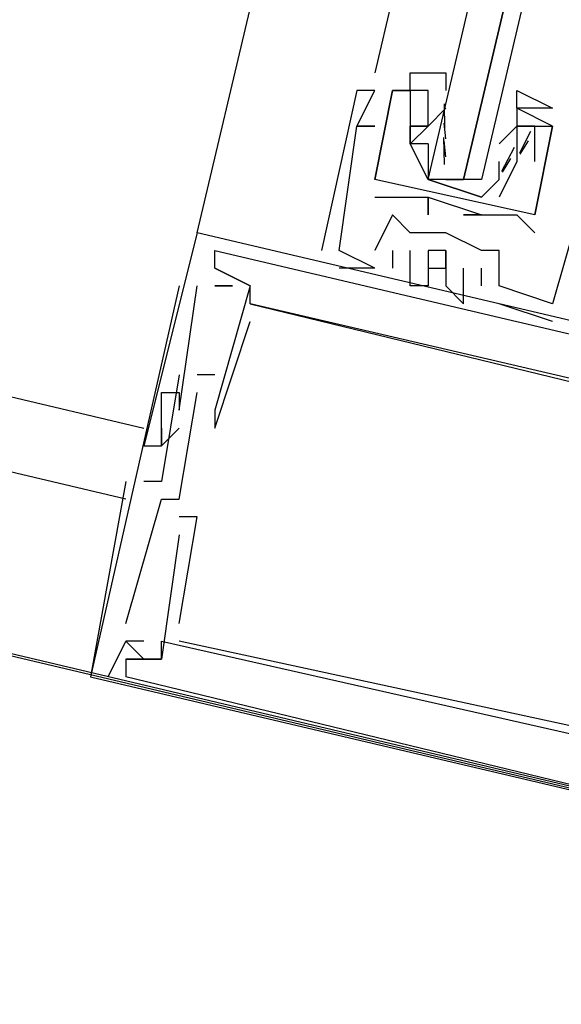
# Model space of a CAD drawing. Header units: feet. Extents: x -79 to 198, y -22 to 181.
# Tile 198 of 256: x 123.32 to 123.727, y 111.745 to 112.484. Entities that reach past the tile are written whole.
import ezdxf

# ---------------------------------------------------------------- set-up
doc = ezdxf.new("R2010")
doc.units = ezdxf.units.FT
doc.layers.add('A-LINEA', color=7, linetype='CONTINUOUS')

msp = doc.modelspace()

# ---------------------------------------------------------------- linework, layer by layer
at = {"layer": 'A-LINEA'}
for p, q in [((123.4533, 112.3244), (125.16, 119.5378)), ((97.7467, 118.2578), (123.4133, 112.1778)), ((123.4, 112.1244), (97.6933, 118.2178)), ((112.6267, 114.5378), (131.1067, 110.1644)), ((123.9733, 114.0844), (123.5867, 112.4444)), ((114.5733, 114.0711), (127.1067, 111.1111)), ((123.5733, 112.4311), (123.5733, 112.4311)), ((123.5733, 112.4311), (123.5733, 112.4311)), ((123.5733, 112.4311), (123.5733, 112.4311)), ((123.5867, 112.4311), (123.5867, 112.4311)), ((123.5867, 112.4311), (123.5867, 112.4311)), ((123.5867, 112.4311), (123.5867, 112.4311)), ((123.6, 112.4311), (123.6, 112.4311)), ((123.6, 112.4311), (123.6, 112.4311)), ((123.6, 112.4311), (123.6, 112.4311)), ((123.6, 112.4311), (123.6, 112.4311)), ((123.6133, 112.4311), (123.6133, 112.4311)), ((123.6133, 112.4311), (123.6133, 112.4311)), ((123.6267, 112.4311), (123.6267, 112.4311)), ((123.6267, 112.4311), (123.6267, 112.4311)), ((123.6267, 112.4178), (123.6267, 112.4178)), ((123.64, 112.4178), (123.6267, 112.4044)), ((123.6267, 112.4178), (123.6267, 112.4178)), ((123.6392, 112.4027), (123.6389, 112.421)), ((123.6933, 112.4178), (123.6933, 112.4178)), ((123.6933, 112.4178), (123.6933, 112.4178)), ((123.5733, 112.4044), (123.5733, 112.4044)), ((123.5733, 112.4044), (123.5733, 112.4044)), ((123.5733, 112.4044), (123.5733, 112.4044)), ((123.5733, 112.4044), (123.5733, 112.4044)), ((123.5733, 112.4044), (123.5733, 112.4044)), ((123.5733, 112.4044), (123.5733, 112.4044)), ((123.5867, 112.4044), (123.5867, 112.4044)), ((123.5867, 112.4044), (123.5867, 112.4044)), ((123.5867, 112.4044), (123.5867, 112.4044)), ((123.6133, 112.4044), (123.6133, 112.4044)), ((123.6133, 112.4044), (123.6133, 112.4044)), ((123.6267, 112.4044), (123.6267, 112.4044)), ((123.6267, 112.4044), (123.6267, 112.4044)), ((123.6399, 112.3947), (123.6388, 112.4065)), ((123.64, 112.4044), (123.64, 112.4044)), ((123.68, 112.3911), (123.6933, 112.4044)), ((123.6933, 112.4044), (123.6933, 112.4044)), ((123.6933, 112.4044), (123.6933, 112.4044)), ((123.7067, 112.4044), (123.7067, 112.4044)), ((123.7067, 112.4044), (123.7067, 112.4044)), ((123.72, 112.4044), (123.72, 112.4044)), ((123.72, 112.4044), (123.72, 112.4044)), ((123.72, 112.4044), (123.72, 112.4044)), ((123.72, 112.4044), (123.72, 112.4044)), ((123.6391, 112.3756), (123.6386, 112.3959)), ((123.7036, 112.4003), (123.6952, 112.3841)), ((123.6133, 112.3911), (123.6133, 112.3911)), ((123.6133, 112.3911), (123.6133, 112.3911)), ((123.6133, 112.3911), (123.6133, 112.3911)), ((123.6133, 112.3911), (123.6133, 112.3911)), ((123.6267, 112.3911), (123.6267, 112.3911)), ((123.6267, 112.3911), (123.6267, 112.3911)), ((123.6399, 112.3813), (123.6388, 112.3932)), ((123.68, 112.3911), (123.68, 112.3911)), ((123.6913, 112.3883), (123.6817, 112.3703)), ((123.6933, 112.3911), (123.6933, 112.3778)), ((123.6933, 112.3911), (123.6933, 112.3911)), ((123.6933, 112.3911), (123.6933, 112.3778)), ((123.6933, 112.3911), (123.6933, 112.3911)), ((123.7018, 112.3933), (123.6956, 112.3832)), ((123.6885, 112.38), (123.6823, 112.3698)), ((123.6267, 112.3778), (123.6267, 112.3778)), ((123.68, 112.3778), (123.68, 112.3778)), ((123.6933, 112.3778), (123.6933, 112.3778)), ((123.6933, 112.3778), (123.6933, 112.3778)), ((123.7067, 112.3778), (123.7067, 112.3778)), ((123.7067, 112.3778), (123.7067, 112.3778)), ((123.5867, 112.3644), (123.5867, 112.3644)), ((123.5867, 112.3644), (123.5867, 112.3644)), ((123.5867, 112.3644), (123.5867, 112.3644)), ((123.5867, 112.3644), (123.5867, 112.3644)), ((123.64, 112.3644), (123.6533, 112.3644)), ((123.5867, 112.3511), (123.5867, 112.3511)), ((123.5867, 112.3511), (123.5867, 112.3511)), ((123.6, 112.3511), (123.6, 112.3511)), ((123.6, 112.3511), (123.6, 112.3511)), ((123.6267, 112.3511), (123.6267, 112.3511)), ((123.6267, 112.3511), (123.6267, 112.3511)), ((123.6267, 112.3511), (123.6267, 112.3511)), ((123.6267, 112.3511), (123.6267, 112.3511)), ((123.6, 112.3378), (123.6, 112.3378)), ((123.6, 112.3378), (123.6, 112.3378)), ((123.6, 112.3378), (123.6, 112.3378)), ((123.6267, 112.3378), (123.6267, 112.3378)), ((123.6267, 112.3378), (123.6267, 112.3378)), ((123.6533, 112.3378), (123.6533, 112.3378)), ((123.6533, 112.3378), (123.6533, 112.3378)), ((123.6667, 112.3378), (123.6667, 112.3378)), ((123.6667, 112.3378), (123.6667, 112.3378)), ((123.6667, 112.3378), (123.6667, 112.3378)), ((123.6667, 112.3378), (123.6667, 112.3378)), ((123.68, 112.3378), (123.68, 112.3378)), ((123.68, 112.3378), (123.68, 112.3378)), ((123.6933, 112.3378), (123.6933, 112.3378)), ((123.6933, 112.3378), (123.6933, 112.3378)), ((123.7067, 112.3378), (123.7067, 112.3378)), ((123.7067, 112.3378), (123.7067, 112.3378)), ((123.4533, 112.3244), (123.4533, 112.3244)), ((123.4533, 112.3244), (123.4533, 112.3244)), ((123.4533, 112.3244), (123.4533, 112.3244)), ((123.6133, 112.3244), (123.6133, 112.3244)), ((123.6133, 112.3244), (123.6133, 112.3244)), ((123.6133, 112.3244), (123.6133, 112.3244)), ((123.64, 112.3244), (123.64, 112.3244)), ((123.64, 112.3244), (123.64, 112.3244)), ((123.64, 112.3244), (123.64, 112.3244)), ((123.7067, 112.3244), (123.7067, 112.3244)), ((123.7067, 112.3244), (123.7067, 112.3244)), ((123.4667, 112.3111), (123.4667, 112.3111)), ((123.4667, 112.2978), (123.4667, 112.3111)), ((123.4667, 112.3111), (123.4667, 112.3111)), ((123.4667, 112.2978), (123.4667, 112.3111)), ((123.4667, 112.3111), (123.4667, 112.3111)), ((123.4667, 112.2978), (123.4667, 112.3111)), ((123.5467, 112.3111), (123.5467, 112.3111)), ((123.5467, 112.3111), (123.5467, 112.3111)), ((123.5467, 112.3111), (123.5467, 112.3111)), ((123.56, 112.3111), (123.56, 112.3111)), ((123.56, 112.3111), (123.56, 112.3111)), ((123.56, 112.3111), (123.56, 112.3111)), ((123.56, 112.3111), (123.56, 112.3111)), ((123.56, 112.3111), (123.56, 112.3111)), ((123.56, 112.3111), (123.56, 112.3111)), ((123.5867, 112.3111), (123.5867, 112.3111)), ((123.5867, 112.3111), (123.5867, 112.3111)), ((123.5867, 112.3111), (123.5867, 112.3111)), ((123.6, 112.3111), (123.6, 112.2978)), ((123.6, 112.3111), (123.6, 112.3111)), ((123.6, 112.3111), (123.6, 112.2978)), ((123.6, 112.3111), (123.6, 112.3111)), ((123.6, 112.3111), (123.6, 112.2978)), ((123.6, 112.3111), (123.6, 112.3111)), ((123.6133, 112.3111), (123.6133, 112.3111)), ((123.6133, 112.3111), (123.6133, 112.3111)), ((123.6133, 112.3111), (123.6133, 112.3111)), ((123.64, 112.3111), (123.64, 112.3111)), ((123.64, 112.3111), (123.64, 112.3111)), ((123.64, 112.3111), (123.64, 112.3111)), ((123.6667, 112.3111), (123.6667, 112.3111)), ((123.6667, 112.3111), (123.6667, 112.3111)), ((123.6667, 112.3111), (123.6667, 112.3111)), ((123.68, 112.3111), (123.68, 112.3111)), ((123.68, 112.3111), (123.68, 112.3111)), ((123.68, 112.3111), (123.68, 112.3111)), ((123.4667, 112.2978), (123.4667, 112.2978)), ((123.4667, 112.2978), (123.4667, 112.2978)), ((123.4667, 112.2978), (123.4667, 112.2978)), ((123.4667, 112.2978), (123.4667, 112.2978)), ((123.4667, 112.2978), (123.4667, 112.2978)), ((123.4667, 112.2978), (123.4667, 112.2978)), ((123.4667, 112.2978), (123.4667, 112.2978)), ((123.4667, 112.2978), (123.4667, 112.2978)), ((123.4667, 112.2978), (123.4667, 112.2978)), ((123.56, 112.2978), (123.56, 112.2978)), ((123.56, 112.2978), (123.56, 112.2978)), ((123.56, 112.2978), (123.56, 112.2978)), ((123.5867, 112.2978), (123.5867, 112.2978)), ((123.5867, 112.2978), (123.5867, 112.2978)), ((123.5867, 112.2978), (123.5867, 112.2978)), ((123.5867, 112.2978), (123.5867, 112.2978)), ((123.5867, 112.2978), (123.5867, 112.2978)), ((123.5867, 112.2978), (123.5867, 112.2978)), ((123.6, 112.2978), (123.6, 112.2978)), ((123.6, 112.2978), (123.6, 112.2978)), ((123.6, 112.2978), (123.6, 112.2978)), ((123.6267, 112.2978), (123.6267, 112.2978)), ((123.6267, 112.2978), (123.6267, 112.2978)), ((123.6267, 112.2978), (123.6267, 112.2978)), ((123.64, 112.2978), (123.64, 112.2978)), ((123.64, 112.2978), (123.64, 112.2978)), ((123.64, 112.2978), (123.64, 112.2978)), ((123.6533, 112.2978), (123.6533, 112.2978)), ((123.6533, 112.2978), (123.6533, 112.2978)), ((123.6533, 112.2978), (123.6533, 112.2978)), ((123.6667, 112.2978), (123.6667, 112.2978)), ((123.6667, 112.2978), (123.6667, 112.2978)), ((123.6667, 112.2978), (123.6667, 112.2978)), ((123.44, 112.2844), (123.3733, 111.9911)), ((123.4533, 112.2844), (123.4533, 112.2844)), ((123.4533, 112.2844), (123.4533, 112.2844)), ((123.4533, 112.2844), (123.4533, 112.2844)), ((123.4667, 112.2844), (123.4667, 112.2844)), ((123.4667, 112.2844), (123.4667, 112.2844)), ((123.4667, 112.2844), (123.4667, 112.2844)), ((123.4667, 112.2844), (123.4667, 112.2844)), ((123.4667, 112.2844), (123.4667, 112.2844)), ((123.4667, 112.2844), (123.4667, 112.2844)), ((123.48, 112.2844), (123.48, 112.2844)), ((123.48, 112.2844), (123.48, 112.2844)), ((123.48, 112.2844), (123.48, 112.2844)), ((123.4933, 112.2844), (123.4933, 112.2844)), ((123.4933, 112.2844), (123.4933, 112.2844)), ((123.4933, 112.2844), (123.4933, 112.2844)), ((123.4933, 112.2844), (123.4933, 112.2844)), ((123.4933, 112.2844), (123.4933, 112.2844)), ((123.4933, 112.2844), (123.4933, 112.2844)), ((123.6133, 112.2844), (123.6133, 112.2844)), ((123.6133, 112.2844), (123.6133, 112.2844)), ((123.6133, 112.2844), (123.6133, 112.2844)), ((123.6267, 112.2844), (123.6267, 112.2844)), ((123.6267, 112.2844), (123.6267, 112.2844)), ((123.6267, 112.2844), (123.6267, 112.2844)), ((123.64, 112.2844), (123.64, 112.2844)), ((123.64, 112.2844), (123.64, 112.2844)), ((123.64, 112.2844), (123.64, 112.2844)), ((123.6667, 112.2844), (123.6667, 112.2844)), ((123.6667, 112.2844), (123.6667, 112.2844)), ((123.6667, 112.2844), (123.6667, 112.2844)), ((123.68, 112.2844), (123.68, 112.2844)), ((123.68, 112.2844), (123.68, 112.2844)), ((123.68, 112.2844), (123.68, 112.2844)), ((123.68, 112.2844), (123.68, 112.2844)), ((123.68, 112.2844), (123.68, 112.2844)), ((123.68, 112.2844), (123.68, 112.2844)), ((123.4933, 112.2711), (123.4933, 112.2711)), ((123.4933, 112.2711), (123.4933, 112.2711)), ((123.4933, 112.2711), (123.4933, 112.2711)), ((123.4933, 112.2711), (123.4933, 112.2711)), ((123.4933, 112.2711), (123.4933, 112.2711)), ((123.4933, 112.2711), (123.4933, 112.2711)), ((123.6533, 112.2711), (123.6533, 112.2711)), ((123.6533, 112.2711), (123.6533, 112.2711)), ((123.6533, 112.2711), (123.6533, 112.2711)), ((123.72, 112.2578), (123.68, 112.2711)), ((123.68, 112.2711), (123.68, 112.2711)), ((123.72, 112.2578), (123.68, 112.2711)), ((123.68, 112.2711), (123.68, 112.2711)), ((123.72, 112.2578), (123.68, 112.2711)), ((123.68, 112.2711), (123.68, 112.2711)), ((123.72, 112.2711), (123.72, 112.2711)), ((123.72, 112.2711), (123.72, 112.2711)), ((123.72, 112.2711), (123.72, 112.2711)), ((123.72, 112.2711), (123.72, 112.2711)), ((123.72, 112.2711), (123.72, 112.2711)), ((123.72, 112.2711), (123.72, 112.2711)), ((123.4933, 112.2578), (123.4933, 112.2578)), ((123.4933, 112.2578), (123.4933, 112.2578)), ((123.4933, 112.2578), (123.4933, 112.2578)), ((123.72, 112.2578), (123.72, 112.2578)), ((123.72, 112.2578), (123.72, 112.2578)), ((123.72, 112.2578), (123.72, 112.2578)), ((123.44, 112.2178), (123.44, 112.2178)), ((123.44, 112.2178), (123.44, 112.2178)), ((123.44, 112.2178), (123.44, 112.2178)), ((123.4667, 112.2178), (123.4533, 112.2178)), ((123.4533, 112.2178), (123.4533, 112.2178)), ((123.4667, 112.2178), (123.4533, 112.2178)), ((123.4533, 112.2178), (123.4533, 112.2178)), ((123.4667, 112.2178), (123.4533, 112.2178)), ((123.4533, 112.2178), (123.4533, 112.2178)), ((123.4667, 112.2178), (123.4667, 112.2178)), ((123.4667, 112.2178), (123.4667, 112.2178)), ((123.4667, 112.2178), (123.4667, 112.2178)), ((123.4267, 112.2044), (123.4267, 112.2044)), ((123.4267, 112.2044), (123.4267, 112.2044)), ((123.4267, 112.2044), (123.4267, 112.2044)), ((123.44, 112.2044), (123.44, 112.2044)), ((123.44, 112.2044), (123.44, 112.2044)), ((123.44, 112.2044), (123.44, 112.2044)), ((123.4533, 112.2044), (123.4533, 112.2044)), ((123.4533, 112.2044), (123.4533, 112.2044)), ((123.4533, 112.2044), (123.4533, 112.2044)), ((123.4667, 112.2044), (123.4667, 112.2044)), ((123.4667, 112.2044), (123.4667, 112.2044)), ((123.4667, 112.2044), (123.4667, 112.2044)), ((123.4667, 112.2044), (123.4667, 112.2044)), ((123.4667, 112.2044), (123.4667, 112.2044)), ((123.4667, 112.2044), (123.4667, 112.2044)), ((123.44, 112.1911), (123.44, 112.1911)), ((123.44, 112.1911), (123.44, 112.1911)), ((123.44, 112.1911), (123.44, 112.1911)), ((123.4667, 112.1911), (123.4667, 112.1911)), ((123.4667, 112.1911), (123.4667, 112.1911)), ((123.4667, 112.1911), (123.4667, 112.1911)), ((123.4267, 112.1778), (123.4267, 112.1778)), ((123.4267, 112.1778), (123.4267, 112.1778)), ((123.4267, 112.1778), (123.4267, 112.1778)), ((123.4267, 112.1778), (123.4267, 112.1778)), ((123.4267, 112.1778), (123.4267, 112.1778)), ((123.4267, 112.1778), (123.4267, 112.1778)), ((123.44, 112.1778), (123.44, 112.1778)), ((123.44, 112.1778), (123.44, 112.1778)), ((123.44, 112.1778), (123.44, 112.1778)), ((123.4667, 112.1778), (123.4667, 112.1778)), ((123.4667, 112.1778), (123.4667, 112.1778)), ((123.4667, 112.1778), (123.4667, 112.1778)), ((123.4133, 112.1644), (123.4133, 112.1644)), ((123.4133, 112.1644), (123.4133, 112.1644)), ((123.4133, 112.1644), (123.4133, 112.1644)), ((123.4267, 112.1644), (123.4267, 112.1644)), ((123.4267, 112.1644), (123.4267, 112.1644)), ((123.4267, 112.1644), (123.4267, 112.1644)), ((123.4267, 112.1644), (123.4267, 112.1644)), ((123.4267, 112.1644), (123.4267, 112.1644)), ((123.4267, 112.1644), (123.4267, 112.1644)), ((123.4, 112.1378), (123.4, 112.1378)), ((123.4, 112.1378), (123.4, 112.1378)), ((123.4, 112.1378), (123.4, 112.1378)), ((123.4133, 112.1378), (123.4133, 112.1378)), ((123.4133, 112.1378), (123.4133, 112.1378)), ((123.4133, 112.1378), (123.4133, 112.1378)), ((123.4267, 112.1378), (123.4267, 112.1378)), ((123.4267, 112.1378), (123.4267, 112.1378)), ((123.4267, 112.1378), (123.4267, 112.1378)), ((123.4267, 112.1244), (123.4267, 112.1244)), ((123.4267, 112.1244), (123.4267, 112.1244)), ((123.4267, 112.1244), (123.4267, 112.1244)), ((123.44, 112.1244), (123.44, 112.1244)), ((123.44, 112.1244), (123.44, 112.1244)), ((123.44, 112.1244), (123.44, 112.1244)), ((123.44, 112.1111), (123.44, 112.1111)), ((123.44, 112.1111), (123.44, 112.1111)), ((123.44, 112.1111), (123.44, 112.1111)), ((123.4533, 112.1111), (123.4533, 112.1111)), ((123.4533, 112.1111), (123.4533, 112.1111)), ((123.4533, 112.1111), (123.4533, 112.1111)), ((123.44, 112.0978), (123.44, 112.0978)), ((123.44, 112.0978), (123.44, 112.0978)), ((123.44, 112.0978), (123.44, 112.0978)), ((123.4, 112.0311), (123.4, 112.0311)), ((123.4, 112.0311), (123.4, 112.0311)), ((123.4, 112.0311), (123.4, 112.0311)), ((123.44, 112.0311), (123.44, 112.0311)), ((123.44, 112.0311), (123.44, 112.0311)), ((123.44, 112.0311), (123.44, 112.0311)), ((123.4133, 112.0178), (123.4, 112.0178)), ((123.4, 112.0178), (123.4, 112.0178)), ((123.4, 112.0178), (123.4, 112.0178)), ((123.4133, 112.0178), (123.4, 112.0178)), ((123.4, 112.0178), (123.4, 112.0178)), ((123.4, 112.0178), (123.4, 112.0178)), ((123.4133, 112.0178), (123.4, 112.0178)), ((123.4, 112.0178), (123.4, 112.0178)), ((123.4, 112.0178), (123.4, 112.0178)), ((123.4133, 112.0178), (123.4133, 112.0178)), ((123.4133, 112.0178), (123.4133, 112.0178)), ((123.4133, 112.0178), (123.4133, 112.0178)), ((123.4267, 112.0178), (123.4267, 112.0178)), ((123.4267, 112.0178), (123.4267, 112.0178)), ((123.4267, 112.0178), (123.4267, 112.0178)), ((123.44, 112.0178), (123.44, 112.0178)), ((123.44, 112.0178), (123.44, 112.0178)), ((123.44, 112.0178), (123.44, 112.0178)), ((123.4, 112.0044), (123.4, 112.0044)), ((123.4, 112.0044), (123.4, 112.0044)), ((123.4, 112.0044), (123.4, 112.0044)), ((123.4, 112.0044), (123.4, 112.0044)), ((123.4, 112.0044), (123.4, 112.0044)), ((123.4, 112.0044), (123.4, 112.0044)), ((123.4133, 112.0044), (123.4133, 112.0044)), ((123.4133, 112.0044), (123.4133, 112.0044)), ((123.4133, 112.0044), (123.4133, 112.0044)), ((123.4267, 112.0044), (123.4267, 112.0044)), ((123.4267, 112.0044), (123.4267, 112.0044)), ((123.4267, 112.0044), (123.4267, 112.0044)), ((123.4267, 112.0044), (123.4267, 112.0044)), ((123.4267, 112.0044), (123.4267, 112.0044)), ((123.4267, 112.0044), (123.4267, 112.0044)), ((123.3733, 111.9911), (123.3733, 111.9911)), ((123.3733, 111.9911), (123.3733, 111.9911)), ((123.3733, 111.9911), (123.3733, 111.9911)), ((123.3867, 111.9911), (123.3867, 111.9911)), ((123.3867, 111.9911), (123.3867, 111.9911)), ((123.3867, 111.9911), (123.3867, 111.9911)), ((123.4, 111.9911), (123.4, 111.9911)), ((123.84, 111.8844), (123.4, 111.9911)), ((123.4, 111.9911), (123.4, 111.9911)), ((123.4, 111.9911), (123.4, 111.9911)), ((123.84, 111.8844), (123.4, 111.9911)), ((123.4, 111.9911), (123.4, 111.9911)), ((123.4, 111.9911), (123.4, 111.9911)), ((123.84, 111.8844), (123.4, 111.9911)), ((123.4, 111.9911), (123.4, 111.9911))]:
    msp.add_line(p, q, dxfattribs=at)
for points in [[(124.0667, 114.0578), (123.6667, 112.3644), (123.6533, 112.3644), (124.0533, 114.0578), (123.6533, 112.3644), (123.64, 112.3644), (123.6267, 112.3644), (124.0267, 114.0711)], [(123.6667, 112.3511), (123.6267, 112.3644), (123.6133, 112.3911), (123.6267, 112.4044), (123.6133, 112.4044), (123.6267, 112.4044), (123.6267, 112.4178), (123.6267, 112.4311), (123.6133, 112.4311), (123.6133, 112.4444), (123.64, 112.4444), (123.64, 112.4311)], [(123.5867, 112.2978), (123.56, 112.3111), (123.5733, 112.4044), (123.5867, 112.4044), (123.5733, 112.4044), (123.5867, 112.4311), (123.5733, 112.4311), (123.5467, 112.3111)], [(123.5867, 112.2978), (123.56, 112.3111), (123.5733, 112.4044), (123.5867, 112.4044), (123.5733, 112.4044), (123.5867, 112.4311), (123.5733, 112.4311), (123.5467, 112.3111)], [(123.5867, 112.2978), (123.56, 112.3111), (123.5733, 112.4044), (123.5867, 112.4044), (123.5733, 112.4044), (123.5867, 112.4311), (123.5733, 112.4311), (123.5467, 112.3111)], [(123.7067, 112.3378), (123.5867, 112.3644), (123.6, 112.4311), (123.6133, 112.4311), (123.6133, 112.3911)], [(123.6267, 112.4311), (123.6, 112.4311), (123.5867, 112.3644)], [(123.7067, 112.3378), (123.5867, 112.3644), (123.6, 112.4311), (123.6133, 112.4311), (123.6133, 112.3911)], [(123.6267, 112.4311), (123.6, 112.4311), (123.5867, 112.3644)], [(123.6933, 112.4178), (123.6933, 112.4311), (123.72, 112.4178), (123.7067, 112.4178), (123.6933, 112.4178), (123.6933, 112.4044), (123.7067, 112.4044), (123.6933, 112.4044), (123.6933, 112.3911), (123.6933, 112.3778), (123.68, 112.3511)], [(123.7067, 112.3378), (123.72, 112.4044), (123.6933, 112.4178)], [(123.7067, 112.3378), (123.72, 112.4044), (123.6933, 112.4178)], [(123.92, 112.2178), (123.9467, 112.3511), (123.7333, 112.4044), (123.7333, 112.3911), (123.7467, 112.3911), (123.7333, 112.3644), (123.7333, 112.3778), (123.7333, 112.3644), (123.7467, 112.3644), (123.72, 112.2711), (123.68, 112.2844), (123.68, 112.3111), (123.6667, 112.3111), (123.64, 112.3244), (123.6133, 112.3244), (123.6, 112.3378), (123.5867, 112.3111)], [(123.92, 112.2178), (123.9467, 112.3511), (123.7333, 112.4044), (123.7333, 112.3911), (123.7467, 112.3911), (123.7333, 112.3644), (123.7333, 112.3778), (123.7333, 112.3644), (123.7467, 112.3644), (123.72, 112.2711), (123.68, 112.2844), (123.68, 112.3111), (123.6667, 112.3111), (123.64, 112.3244), (123.6133, 112.3244), (123.6, 112.3378), (123.5867, 112.3111)], [(123.92, 112.2178), (123.9467, 112.3511), (123.7333, 112.4044), (123.7333, 112.3911), (123.7467, 112.3911), (123.7333, 112.3644), (123.7333, 112.3778), (123.7333, 112.3644), (123.7467, 112.3644), (123.72, 112.2711), (123.68, 112.2844), (123.68, 112.3111), (123.6667, 112.3111), (123.64, 112.3244), (123.6133, 112.3244), (123.6, 112.3378), (123.5867, 112.3111)], [(123.6267, 112.3911), (123.6133, 112.3911), (123.6133, 112.4044), (123.6267, 112.4044)], [(123.6267, 112.3911), (123.6133, 112.3911), (123.6133, 112.4044), (123.6267, 112.4044)], [(123.7067, 112.3778), (123.7067, 112.4044), (123.72, 112.4044), (123.7067, 112.3378)], [(123.7067, 112.3778), (123.7067, 112.4044), (123.72, 112.4044), (123.7067, 112.3378)], [(123.6267, 112.3911), (123.6267, 112.3778), (123.6267, 112.3644), (123.6667, 112.3511), (123.68, 112.3644), (123.68, 112.3778)], [(123.5867, 112.3511), (123.6, 112.3511), (123.6267, 112.3511), (123.6267, 112.3378), (123.6267, 112.3511), (123.6667, 112.3378), (123.6533, 112.3378), (123.6667, 112.3378), (123.68, 112.3378), (123.6933, 112.3378), (123.7067, 112.3244)], [(123.5867, 112.3511), (123.6, 112.3511), (123.6267, 112.3511), (123.6267, 112.3378), (123.6267, 112.3511), (123.6667, 112.3378), (123.6533, 112.3378), (123.6667, 112.3378), (123.68, 112.3378), (123.6933, 112.3378), (123.7067, 112.3244)], [(124.1333, 112.1511), (124.1333, 112.1644), (123.4533, 112.3244), (123.4133, 112.1644), (123.4267, 112.1644), (123.44, 112.1778)], [(124.1333, 112.1511), (124.1333, 112.1644), (123.4533, 112.3244), (123.4133, 112.1644), (123.4267, 112.1644), (123.44, 112.1778)], [(124.1333, 112.1511), (124.1333, 112.1644), (123.4533, 112.3244), (123.4133, 112.1644), (123.4267, 112.1644), (123.44, 112.1778)], [(123.8933, 112.1911), (123.8933, 112.1778), (123.4933, 112.2711), (123.4933, 112.2844), (123.4667, 112.2978), (123.4667, 112.3111)], [(123.4667, 112.3111), (123.92, 112.2044), (123.9067, 112.1911), (123.9067, 112.1778), (123.9067, 112.1911)], [(123.8933, 112.1911), (123.8933, 112.1778), (123.4933, 112.2711), (123.4933, 112.2844), (123.4667, 112.2978), (123.4667, 112.3111)], [(123.4667, 112.3111), (123.92, 112.2044), (123.9067, 112.1911), (123.9067, 112.1778), (123.9067, 112.1911)], [(123.8933, 112.1911), (123.8933, 112.1778), (123.4933, 112.2711), (123.4933, 112.2844), (123.4667, 112.2978), (123.4667, 112.3111)], [(123.4667, 112.3111), (123.92, 112.2044), (123.9067, 112.1911), (123.9067, 112.1778), (123.9067, 112.1911)], [(123.6267, 112.2978), (123.6267, 112.2844), (123.6133, 112.2844), (123.6133, 112.3111), (123.6133, 112.3111)], [(123.6267, 112.2978), (123.6267, 112.2844), (123.6133, 112.2844), (123.6133, 112.3111), (123.6133, 112.3111)], [(123.6267, 112.2978), (123.6267, 112.2844), (123.6133, 112.2844), (123.6133, 112.3111), (123.6133, 112.3111)], [(123.64, 112.3111), (123.6267, 112.3111), (123.6267, 112.2978), (123.64, 112.2978), (123.64, 112.3111), (123.64, 112.2978), (123.64, 112.3111)], [(123.64, 112.3111), (123.6267, 112.3111), (123.6267, 112.2978), (123.64, 112.2978), (123.64, 112.3111), (123.64, 112.2978), (123.64, 112.3111)], [(123.64, 112.3111), (123.6267, 112.3111), (123.6267, 112.2978), (123.64, 112.2978), (123.64, 112.3111), (123.64, 112.2978), (123.64, 112.3111)], [(123.4667, 112.2978), (123.4933, 112.2844), (123.4667, 112.1911), (123.4667, 112.1778), (123.4933, 112.2578)], [(123.4667, 112.2978), (123.4933, 112.2844), (123.4667, 112.1911), (123.4667, 112.1778), (123.4933, 112.2578)], [(123.4667, 112.2978), (123.4933, 112.2844), (123.4667, 112.1911), (123.4667, 112.1778), (123.4933, 112.2578)], [(123.5867, 112.2978), (123.5867, 112.2978), (123.56, 112.2978)], [(123.5867, 112.2978), (123.5867, 112.2978), (123.56, 112.2978)], [(123.5867, 112.2978), (123.5867, 112.2978), (123.56, 112.2978)], [(123.64, 112.2978), (123.64, 112.2844), (123.6533, 112.2711), (123.6533, 112.2978)], [(123.64, 112.2978), (123.64, 112.2844), (123.6533, 112.2711), (123.6533, 112.2978)], [(123.64, 112.2978), (123.64, 112.2844), (123.6533, 112.2711), (123.6533, 112.2978)], [(123.6667, 112.2844), (123.6667, 112.2978), (123.6667, 112.2978)], [(123.6667, 112.2844), (123.6667, 112.2978), (123.6667, 112.2978)], [(123.6667, 112.2844), (123.6667, 112.2978), (123.6667, 112.2978)], [(123.4267, 112.1778), (123.4267, 112.1644), (123.4267, 112.1778), (123.4267, 112.2044), (123.44, 112.2044), (123.44, 112.1911), (123.4533, 112.2844)], [(123.4267, 112.1778), (123.4267, 112.1644), (123.4267, 112.1778), (123.4267, 112.2044), (123.44, 112.2044), (123.44, 112.1911), (123.4533, 112.2844)], [(123.4267, 112.1778), (123.4267, 112.1644), (123.4267, 112.1778), (123.4267, 112.2044), (123.44, 112.2044), (123.44, 112.1911), (123.4533, 112.2844)], [(123.4667, 112.2844), (123.48, 112.2844), (123.4667, 112.2844)], [(123.4667, 112.2844), (123.48, 112.2844), (123.4667, 112.2844)], [(123.4667, 112.2844), (123.48, 112.2844), (123.4667, 112.2844)], [(123.4933, 112.2711), (123.9867, 112.1511), (123.9733, 112.0578), (123.9733, 112.0578), (123.9867, 112.0711), (123.9733, 112.0711), (124, 112.1511), (124.0133, 112.1778)], [(123.4933, 112.2711), (123.9867, 112.1511), (123.9733, 112.0578), (123.9733, 112.0578), (123.9867, 112.0711), (123.9733, 112.0711), (124, 112.1511), (124.0133, 112.1778)], [(123.4933, 112.2711), (123.9867, 112.1511), (123.9733, 112.0578), (123.9733, 112.0578), (123.9867, 112.0711), (123.9733, 112.0711), (124, 112.1511), (124.0133, 112.1778)], [(123.44, 112.2178), (123.4267, 112.1378), (123.4133, 112.1378)], [(123.44, 112.2178), (123.4267, 112.1378), (123.4133, 112.1378)], [(123.44, 112.2178), (123.4267, 112.1378), (123.4133, 112.1378)], [(123.4, 112.0311), (123.4267, 112.1244), (123.44, 112.1244), (123.4533, 112.2044)], [(123.4, 112.0311), (123.4267, 112.1244), (123.44, 112.1244), (123.4533, 112.2044)], [(123.4, 112.0311), (123.4267, 112.1244), (123.44, 112.1244), (123.4533, 112.2044)], [(123.4, 112.1378), (123.3733, 111.9911), (124.0533, 111.8311), (124.0533, 111.8444)], [(123.4, 112.1378), (123.3733, 111.9911), (124.0533, 111.8311), (124.0533, 111.8444)], [(123.4, 112.1378), (123.3733, 111.9911), (124.0533, 111.8311), (124.0533, 111.8444)], [(123.44, 112.0311), (123.4533, 112.1111), (123.44, 112.1111)], [(123.44, 112.0311), (123.4533, 112.1111), (123.44, 112.1111)], [(123.44, 112.0311), (123.4533, 112.1111), (123.44, 112.1111)], [(123.44, 112.0978), (123.4267, 112.0044), (123.4, 112.0044), (123.4, 111.9911)], [(123.44, 112.0978), (123.4267, 112.0044), (123.4, 112.0044), (123.4, 111.9911)], [(123.44, 112.0978), (123.4267, 112.0044), (123.4, 112.0044), (123.4, 111.9911)], [(123.3867, 111.9911), (123.4, 112.0178), (123.4133, 112.0044)], [(123.3867, 111.9911), (123.4, 112.0178), (123.4133, 112.0044)], [(123.3867, 111.9911), (123.4, 112.0178), (123.4133, 112.0044)], [(123.4, 112.0044), (123.4267, 112.0044), (123.4267, 112.0178), (123.84, 111.9244), (123.8267, 111.9111)], [(123.4, 112.0044), (123.4267, 112.0044), (123.4267, 112.0178), (123.84, 111.9244), (123.8267, 111.9111)], [(123.4, 112.0044), (123.4267, 112.0044), (123.4267, 112.0178), (123.84, 111.9244), (123.8267, 111.9111)], [(123.9467, 111.9911), (123.9333, 111.9111), (123.44, 112.0178)], [(123.9467, 111.9911), (123.9333, 111.9111), (123.44, 112.0178)], [(123.9467, 111.9911), (123.9333, 111.9111), (123.44, 112.0178)]]:
    msp.add_lwpolyline(points, dxfattribs=at)

doc.saveas('drawing.dxf')
